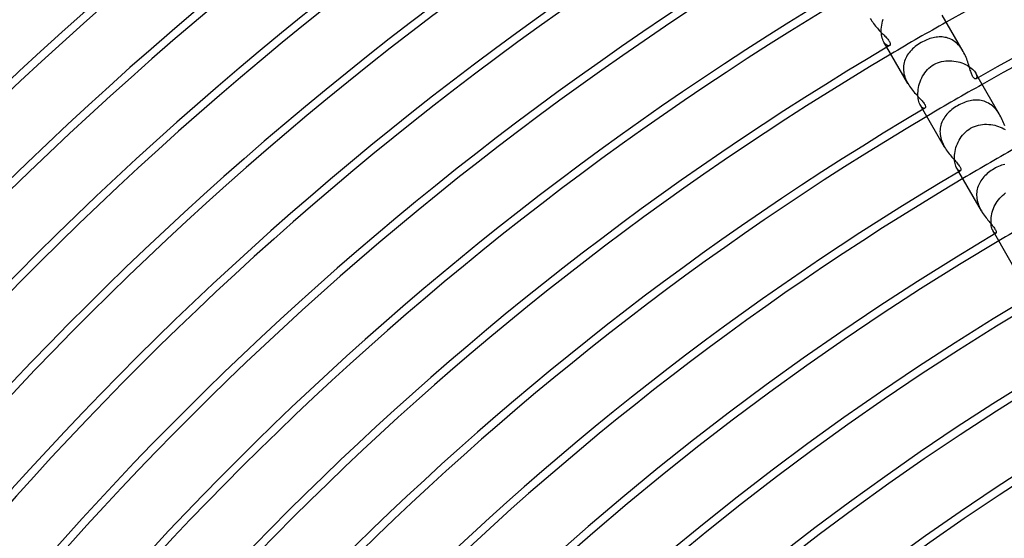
# Model space of a CAD drawing. Header units: millimetres. Extents: x -280 to 280, y -247 to 247.
# Tile 24 of 85: x -151 to -89, y 133 to 165. Entities that reach past the tile are written whole.
import ezdxf

# ---------------------------------------------------------------- set-up
doc = ezdxf.new("R2010")
doc.units = ezdxf.units.MM
doc.layers.add('HIDDEN', color=7, linetype='Continuous')
doc.layers.add('THICK', color=7, linetype='Continuous')

msp = doc.modelspace()

# ---------------------------------------------------------------- linework, layer by layer
at = {"layer": 'HIDDEN'}
for p, q in [((-97.766, 165.34), (-97.72, 165.256)), ((-97.03, 165.037), (-97.001, 165.165)), ((-97.001, 165.165), (-96.964, 165.293)), ((-97.076, 164.658), (-97.068, 164.782)), ((-97.076, 164.536), (-97.076, 164.658)), ((-97.068, 164.782), (-97.053, 164.909)), ((-97.053, 164.909), (-97.03, 165.037)), ((-97.07, 164.418), (-97.076, 164.536)), ((-97.057, 164.305), (-97.07, 164.418)), ((-97.038, 164.199), (-97.057, 164.305)), ((-97.014, 164.101), (-97.038, 164.199)), ((-96.984, 164.011), (-97.014, 164.101)), ((-96.95, 163.929), (-96.984, 164.011)), ((-96.912, 163.857), (-96.95, 163.929)), ((-94.311, 163.961), (-94.403, 163.918)), ((-94.218, 164.001), (-94.311, 163.961)), ((-94.124, 164.038), (-94.218, 164.001)), ((-94.03, 164.071), (-94.124, 164.038)), ((-93.935, 164.099), (-94.03, 164.071)), ((-93.84, 164.124), (-93.935, 164.099)), ((-93.745, 164.144), (-93.84, 164.124)), ((-93.65, 164.16), (-93.745, 164.144)), ((-93.556, 164.172), (-93.65, 164.16)), ((-93.462, 164.178), (-93.556, 164.172)), ((-93.368, 164.179), (-93.462, 164.178)), ((-93.275, 164.176), (-93.368, 164.179)), ((-93.182, 164.166), (-93.275, 164.176)), ((-93.091, 164.152), (-93.182, 164.166)), ((-93, 164.132), (-93.091, 164.152)), ((-92.91, 164.106), (-93, 164.132)), ((-92.822, 164.074), (-92.91, 164.106)), ((-92.735, 164.036), (-92.822, 164.074)), ((-92.65, 163.992), (-92.735, 164.036)), ((-92.567, 163.942), (-92.65, 163.992)), ((-92.487, 163.887), (-92.567, 163.942)), ((-96.871, 163.793), (-96.912, 163.857)), ((-96.727, 163.536), (-96.912, 163.857)), ((-96.828, 163.739), (-96.871, 163.793)), ((-96.784, 163.696), (-96.828, 163.739)), ((-96.741, 163.662), (-96.784, 163.696)), ((-96.699, 163.639), (-96.741, 163.662)), ((-96.658, 163.625), (-96.699, 163.639)), ((-96.622, 163.62), (-96.658, 163.625)), ((-96.589, 163.623), (-96.622, 163.62)), ((-96.56, 163.634), (-96.589, 163.623)), ((-95.197, 163.35), (-95.268, 163.272)), ((-95.121, 163.425), (-95.197, 163.35)), ((-95.04, 163.498), (-95.121, 163.425)), ((-94.956, 163.568), (-95.04, 163.498)), ((-94.868, 163.636), (-94.956, 163.568)), ((-94.776, 163.701), (-94.868, 163.636)), ((-94.681, 163.763), (-94.776, 163.701)), ((-94.583, 163.822), (-94.681, 163.763)), ((-94.494, 163.871), (-94.583, 163.822)), ((-94.403, 163.918), (-94.494, 163.871)), ((-92.409, 163.826), (-92.487, 163.887)), ((-92.334, 163.759), (-92.409, 163.826)), ((-92.261, 163.687), (-92.334, 163.759)), ((-92.193, 163.611), (-92.261, 163.687)), ((-92.128, 163.531), (-92.193, 163.611)), ((-92.067, 163.447), (-92.128, 163.531)), ((-92.009, 163.36), (-92.067, 163.447)), ((-91.955, 163.27), (-92.009, 163.36)), ((-95.59, 162.759), (-95.624, 162.666)), ((-95.55, 162.85), (-95.59, 162.759)), ((-95.505, 162.939), (-95.55, 162.85)), ((-95.453, 163.026), (-95.505, 162.939)), ((-95.397, 163.11), (-95.453, 163.026)), ((-95.335, 163.192), (-95.397, 163.11)), ((-95.268, 163.272), (-95.335, 163.192)), ((-93.043, 162.681), (-92.913, 162.689)), ((-92.913, 162.689), (-92.784, 162.69)), ((-92.784, 162.69), (-92.655, 162.684)), ((-95.695, 162.274), (-95.696, 162.173)), ((-95.696, 162.173), (-95.69, 162.071)), ((-95.687, 162.374), (-95.695, 162.274)), ((-95.673, 162.473), (-95.687, 162.374)), ((-95.652, 162.571), (-95.673, 162.473)), ((-95.624, 162.666), (-95.652, 162.571)), ((-94.271, 162.038), (-94.186, 162.133)), ((-94.186, 162.133), (-94.095, 162.222)), ((-94.095, 162.222), (-93.998, 162.304)), ((-93.998, 162.304), (-93.895, 162.379)), ((-93.895, 162.379), (-93.788, 162.446)), ((-93.788, 162.446), (-93.671, 162.508)), ((-93.671, 162.508), (-93.55, 162.561)), ((-93.55, 162.561), (-93.426, 162.604)), ((-93.426, 162.604), (-93.3, 162.638)), ((-93.3, 162.638), (-93.172, 162.664)), ((-93.172, 162.664), (-93.043, 162.681)), ((-92.655, 162.684), (-92.527, 162.67)), ((-92.527, 162.67), (-92.4, 162.649)), ((-92.4, 162.649), (-92.276, 162.621)), ((-92.276, 162.621), (-92.155, 162.588)), ((-92.155, 162.588), (-92.038, 162.549)), ((-92.038, 162.549), (-91.924, 162.504)), ((-91.924, 162.504), (-91.815, 162.454)), ((-91.815, 162.454), (-91.713, 162.401)), ((-91.713, 162.401), (-91.617, 162.344)), ((-91.617, 162.344), (-91.528, 162.284)), ((-91.528, 162.284), (-91.446, 162.221)), ((-91.446, 162.221), (-91.373, 162.158)), ((-91.373, 162.158), (-91.309, 162.094)), ((-91.309, 162.094), (-91.254, 162.031)), ((-95.69, 162.071), (-95.677, 161.968)), ((-95.677, 161.968), (-95.658, 161.865)), ((-95.658, 161.865), (-95.632, 161.762)), ((-95.632, 161.762), (-95.599, 161.66)), ((-95.599, 161.66), (-95.562, 161.56)), ((-95.562, 161.56), (-95.518, 161.461)), ((-95.518, 161.461), (-95.471, 161.364)), ((-94.648, 161.373), (-94.602, 161.492)), ((-94.602, 161.492), (-94.549, 161.608)), ((-94.549, 161.608), (-94.489, 161.721)), ((-94.489, 161.721), (-94.423, 161.831)), ((-94.423, 161.831), (-94.35, 161.937)), ((-94.35, 161.937), (-94.271, 162.038)), ((-91.254, 162.031), (-91.207, 161.969)), ((-91.207, 161.969), (-91.169, 161.909)), ((-91.013, 161.638), (-91.169, 161.91)), ((-91.169, 161.909), (-91.136, 161.845)), ((-91.125, 161.581), (-91.146, 161.563)), ((-91.136, 161.845), (-91.113, 161.785)), ((-91.109, 161.607), (-91.125, 161.581)), ((-91.113, 161.785), (-91.1, 161.73)), ((-91.099, 161.641), (-91.109, 161.607)), ((-91.1, 161.73), (-91.096, 161.682)), ((-91.096, 161.682), (-91.099, 161.641)), ((-95.471, 161.364), (-95.418, 161.269)), ((-94.78, 160.767), (-94.767, 160.888)), ((-94.767, 160.888), (-94.747, 161.009)), ((-94.747, 161.009), (-94.721, 161.131)), ((-94.721, 161.131), (-94.688, 161.252)), ((-94.688, 161.252), (-94.648, 161.373)), ((-94.786, 160.649), (-94.78, 160.767)), ((-94.786, 160.535), (-94.786, 160.649)), ((-94.78, 160.426), (-94.786, 160.535)), ((-94.767, 160.321), (-94.78, 160.426)), ((-94.749, 160.222), (-94.767, 160.321)), ((-94.726, 160.131), (-94.749, 160.222)), ((-94.698, 160.049), (-94.726, 160.131)), ((-94.667, 159.975), (-94.698, 160.049)), ((-94.633, 159.91), (-94.667, 159.975)), ((-94.594, 159.849), (-94.633, 159.91)), ((-94.477, 159.638), (-94.633, 159.91)), ((-94.554, 159.8), (-94.594, 159.849)), ((-94.513, 159.761), (-94.554, 159.8)), ((-94.474, 159.733), (-94.513, 159.761)), ((-94.436, 159.715), (-94.474, 159.733)), ((-94.402, 159.706), (-94.436, 159.715)), ((-94.371, 159.707), (-94.402, 159.706)), ((-94.345, 159.716), (-94.371, 159.707)), ((-92.662, 159.629), (-92.744, 159.561)), ((-92.577, 159.694), (-92.662, 159.629)), ((-92.489, 159.757), (-92.577, 159.694)), ((-92.397, 159.817), (-92.489, 159.757)), ((-92.303, 159.873), (-92.397, 159.817)), ((-92.21, 159.925), (-92.303, 159.873)), ((-92.115, 159.973), (-92.21, 159.925)), ((-92.019, 160.018), (-92.115, 159.973)), ((-91.921, 160.059), (-92.019, 160.018)), ((-91.823, 160.095), (-91.921, 160.059)), ((-91.724, 160.128), (-91.823, 160.095)), ((-91.625, 160.156), (-91.724, 160.128)), ((-91.525, 160.179), (-91.625, 160.156)), ((-91.426, 160.197), (-91.525, 160.179)), ((-91.327, 160.211), (-91.426, 160.197)), ((-91.228, 160.219), (-91.327, 160.211)), ((-91.129, 160.222), (-91.228, 160.219)), ((-91.031, 160.219), (-91.129, 160.222)), ((-90.933, 160.211), (-91.031, 160.219)), ((-90.837, 160.197), (-90.933, 160.211)), ((-90.741, 160.176), (-90.837, 160.197)), ((-90.646, 160.149), (-90.741, 160.176)), ((-90.553, 160.116), (-90.646, 160.149)), ((-90.462, 160.077), (-90.553, 160.116)), ((-90.374, 160.031), (-90.462, 160.077)), ((-90.287, 159.979), (-90.374, 160.031)), ((-90.202, 159.921), (-90.287, 159.979)), ((-90.121, 159.857), (-90.202, 159.921)), ((-90.042, 159.787), (-90.121, 159.857)), ((-89.968, 159.712), (-90.042, 159.787)), ((-89.897, 159.633), (-89.968, 159.712)), ((-89.83, 159.55), (-89.897, 159.633)), ((-93.201, 159.016), (-93.247, 158.929)), ((-93.149, 159.1), (-93.201, 159.016)), ((-93.093, 159.183), (-93.149, 159.1)), ((-93.032, 159.263), (-93.093, 159.183)), ((-92.967, 159.341), (-93.032, 159.263)), ((-92.896, 159.417), (-92.967, 159.341)), ((-92.822, 159.49), (-92.896, 159.417)), ((-92.744, 159.561), (-92.822, 159.49)), ((-89.766, 159.462), (-89.83, 159.55)), ((-89.707, 159.372), (-89.766, 159.462)), ((-89.651, 159.28), (-89.707, 159.372)), ((-93.391, 158.462), (-93.401, 158.364)), ((-93.374, 158.559), (-93.391, 158.462)), ((-93.351, 158.655), (-93.374, 158.559)), ((-93.322, 158.748), (-93.351, 158.655)), ((-93.287, 158.839), (-93.322, 158.748)), ((-93.247, 158.929), (-93.287, 158.839)), ((-91.705, 158.312), (-91.598, 158.39)), ((-91.598, 158.39), (-91.487, 158.46)), ((-91.487, 158.46), (-91.37, 158.522)), ((-91.37, 158.522), (-91.25, 158.574)), ((-91.25, 158.574), (-91.127, 158.618)), ((-91.127, 158.618), (-91.001, 158.653)), ((-91.001, 158.653), (-90.873, 158.68)), ((-90.873, 158.68), (-90.745, 158.698)), ((-90.745, 158.698), (-90.615, 158.708)), ((-90.615, 158.708), (-90.485, 158.71)), ((-90.485, 158.71), (-90.356, 158.705)), ((-90.356, 158.705), (-90.228, 158.692)), ((-90.228, 158.692), (-90.102, 158.673)), ((-90.102, 158.673), (-89.978, 158.646)), ((-89.978, 158.646), (-89.858, 158.614)), ((-89.858, 158.614), (-89.741, 158.576)), ((-89.741, 158.576), (-89.628, 158.533)), ((-89.628, 158.533), (-89.52, 158.485)), ((-89.52, 158.485), (-89.418, 158.433)), ((-89.418, 158.433), (-89.324, 158.378)), ((-93.401, 158.364), (-93.405, 158.265)), ((-93.405, 158.265), (-93.402, 158.165)), ((-93.402, 158.165), (-93.393, 158.063)), ((-93.393, 158.063), (-93.377, 157.962)), ((-93.377, 157.962), (-93.355, 157.861)), ((-93.355, 157.861), (-93.328, 157.76)), ((-93.328, 157.76), (-93.295, 157.661)), ((-92.207, 157.713), (-92.141, 157.824)), ((-92.141, 157.824), (-92.068, 157.931)), ((-92.068, 157.931), (-91.988, 158.034)), ((-91.988, 158.034), (-91.9, 158.133)), ((-91.9, 158.133), (-91.806, 158.226)), ((-91.806, 158.226), (-91.705, 158.312)), ((-93.295, 157.661), (-93.256, 157.563)), ((-93.256, 157.563), (-93.213, 157.466)), ((-93.213, 157.466), (-93.166, 157.372)), ((-93.166, 157.372), (-93.115, 157.28)), ((-92.435, 157.128), (-92.403, 157.247)), ((-92.403, 157.247), (-92.364, 157.366)), ((-92.364, 157.366), (-92.318, 157.484)), ((-92.318, 157.484), (-92.266, 157.599)), ((-92.266, 157.599), (-92.207, 157.713)), ((-92.498, 156.66), (-92.492, 156.773)), ((-92.497, 156.55), (-92.498, 156.66)), ((-92.491, 156.445), (-92.497, 156.55)), ((-92.492, 156.773), (-92.479, 156.89)), ((-92.479, 156.89), (-92.46, 157.009)), ((-92.46, 157.009), (-92.435, 157.128)), ((-92.479, 156.346), (-92.491, 156.445)), ((-92.462, 156.253), (-92.479, 156.346)), ((-92.44, 156.168), (-92.462, 156.253)), ((-92.415, 156.092), (-92.44, 156.168)), ((-92.386, 156.024), (-92.415, 156.092)), ((-92.356, 155.965), (-92.386, 156.024)), ((-92.319, 155.908), (-92.356, 155.965)), ((-92.227, 155.741), (-92.356, 155.965)), ((-90.022, 155.923), (-90.112, 155.869)), ((-89.93, 155.974), (-90.022, 155.923)), ((-89.836, 156.021), (-89.93, 155.974)), ((-89.74, 156.065), (-89.836, 156.021)), ((-89.644, 156.105), (-89.74, 156.065)), ((-89.547, 156.141), (-89.644, 156.105)), ((-89.449, 156.172), (-89.547, 156.141)), ((-89.351, 156.199), (-89.449, 156.172)), ((-92.281, 155.863), (-92.319, 155.908)), ((-92.245, 155.83), (-92.281, 155.863)), ((-92.209, 155.807), (-92.245, 155.83)), ((-92.177, 155.795), (-92.209, 155.807)), ((-92.149, 155.793), (-92.177, 155.795)), ((-92.125, 155.801), (-92.149, 155.793)), ((-90.726, 155.335), (-90.787, 155.257)), ((-90.662, 155.411), (-90.726, 155.335)), ((-90.593, 155.484), (-90.662, 155.411)), ((-90.521, 155.555), (-90.593, 155.484)), ((-90.445, 155.623), (-90.521, 155.555)), ((-90.366, 155.689), (-90.445, 155.623)), ((-90.284, 155.752), (-90.366, 155.689)), ((-90.199, 155.812), (-90.284, 155.752)), ((-90.112, 155.869), (-90.199, 155.812)), ((-91.048, 154.74), (-91.073, 154.647)), ((-91.017, 154.832), (-91.048, 154.74)), ((-90.981, 154.921), (-91.017, 154.832)), ((-90.94, 155.008), (-90.981, 154.921)), ((-90.894, 155.093), (-90.94, 155.008)), ((-90.843, 155.176), (-90.894, 155.093)), ((-90.787, 155.257), (-90.843, 155.176)), ((-91.111, 154.357), (-91.112, 154.258)), ((-91.112, 154.258), (-91.106, 154.159)), ((-91.104, 154.455), (-91.111, 154.357)), ((-91.106, 154.159), (-91.094, 154.058)), ((-91.092, 154.551), (-91.104, 154.455)), ((-91.073, 154.647), (-91.092, 154.551)), ((-89.748, 153.98), (-89.668, 154.077)), ((-89.668, 154.077), (-89.583, 154.169)), ((-89.583, 154.169), (-89.492, 154.255)), ((-89.492, 154.255), (-89.396, 154.335)), ((-89.396, 154.335), (-89.294, 154.409)), ((-91.094, 154.058), (-91.076, 153.958)), ((-91.076, 153.958), (-91.052, 153.858)), ((-91.052, 153.858), (-91.023, 153.759)), ((-91.023, 153.759), (-90.989, 153.661)), ((-90.989, 153.661), (-90.95, 153.565)), ((-90.95, 153.565), (-90.907, 153.47)), ((-90.907, 153.47), (-90.859, 153.377)), ((-90.051, 153.441), (-90.003, 153.554)), ((-90.003, 153.554), (-89.948, 153.665)), ((-89.948, 153.665), (-89.888, 153.773)), ((-89.888, 153.773), (-89.821, 153.879)), ((-89.821, 153.879), (-89.748, 153.98)), ((-90.859, 153.377), (-90.809, 153.286)), ((-90.206, 152.758), (-90.196, 152.868)), ((-90.196, 152.868), (-90.18, 152.981)), ((-90.18, 152.981), (-90.157, 153.095)), ((-90.157, 153.095), (-90.128, 153.211)), ((-90.128, 153.211), (-90.093, 153.326)), ((-90.093, 153.326), (-90.051, 153.441)), ((-90.211, 152.652), (-90.206, 152.758)), ((-90.209, 152.549), (-90.211, 152.652)), ((-90.202, 152.452), (-90.209, 152.549)), ((-90.191, 152.362), (-90.202, 152.452)), ((-90.174, 152.278), (-90.191, 152.362)), ((-90.155, 152.202), (-90.174, 152.278)), ((-90.132, 152.134), (-90.155, 152.202)), ((-90.106, 152.074), (-90.132, 152.134)), ((-90.079, 152.022), (-90.106, 152.074)), ((-89.976, 151.844), (-90.08, 152.022)), ((-90.045, 151.97), (-90.079, 152.022)), ((-90.011, 151.931), (-90.045, 151.97)), ((-89.978, 151.903), (-90.011, 151.931)), ((-89.948, 151.887), (-89.978, 151.903)), ((-89.922, 151.883), (-89.948, 151.887)), ((-89.901, 151.888), (-89.922, 151.883))]:
    msp.add_line(p, q, dxfattribs=at)
for radius, start, end in [(189.5, 119.39529, 120.60469), (185, 119.38057, 120.61942), (180.5, 119.36516, 120.63489), (176, 119.34888, 120.6511), (150, 0, 180.00002)]:
    msp.add_arc((0, 0), radius, start, end, dxfattribs=at)
at = {"layer": 'THICK'}
for p, q in [((-97.72, 165.256), (-97.67, 165.172)), ((-97.67, 165.172), (-97.617, 165.091)), ((-91.955, 163.27), (-93.263, 165.536)), ((-97.617, 165.091), (-97.561, 165.012)), ((-97.561, 165.012), (-97.503, 164.935)), ((-97.503, 164.935), (-97.444, 164.86)), ((-97.444, 164.86), (-97.384, 164.787)), ((-97.384, 164.787), (-97.323, 164.717)), ((-97.323, 164.717), (-97.262, 164.649)), ((-97.262, 164.649), (-97.201, 164.583)), ((-97.201, 164.583), (-97.14, 164.52)), ((-97.14, 164.52), (-97.081, 164.458)), ((-97.081, 164.458), (-97.022, 164.399)), ((-97.022, 164.399), (-96.964, 164.341)), ((-96.964, 164.341), (-96.908, 164.284)), ((-96.908, 164.284), (-96.854, 164.23)), ((-96.854, 164.23), (-96.802, 164.177)), ((-96.802, 164.177), (-96.754, 164.125)), ((-96.754, 164.125), (-96.709, 164.076)), ((-96.709, 164.076), (-96.668, 164.028)), ((-96.668, 164.028), (-96.632, 163.982)), ((-96.632, 163.982), (-96.6, 163.939)), ((-96.6, 163.939), (-96.573, 163.897)), ((-95.419, 161.27), (-96.727, 163.536)), ((-96.573, 163.897), (-96.552, 163.858)), ((-96.545, 163.646), (-96.56, 163.634)), ((-96.552, 163.858), (-96.535, 163.822)), ((-96.532, 163.661), (-96.545, 163.646)), ((-96.535, 163.822), (-96.523, 163.787)), ((-96.522, 163.68), (-96.532, 163.661)), ((-96.523, 163.787), (-96.516, 163.755)), ((-96.516, 163.702), (-96.522, 163.68)), ((-96.516, 163.755), (-96.514, 163.727)), ((-96.514, 163.727), (-96.516, 163.702)), ((-91.904, 163.177), (-91.955, 163.27)), ((-91.856, 163.084), (-91.904, 163.177)), ((-91.812, 162.99), (-91.856, 163.084)), ((-91.772, 162.895), (-91.812, 162.99)), ((-91.734, 162.801), (-91.772, 162.895)), ((-91.699, 162.707), (-91.734, 162.801)), ((-91.666, 162.614), (-91.699, 162.707)), ((-91.636, 162.522), (-91.666, 162.614)), ((-91.607, 162.432), (-91.636, 162.522)), ((-91.58, 162.345), (-91.607, 162.432)), ((-91.554, 162.26), (-91.58, 162.345)), ((-91.529, 162.178), (-91.554, 162.26)), ((-91.505, 162.1), (-91.529, 162.178)), ((-91.481, 162.025), (-91.505, 162.1)), ((-91.458, 161.955), (-91.481, 162.025)), ((-91.434, 161.89), (-91.458, 161.955)), ((-91.41, 161.83), (-91.434, 161.89)), ((-91.387, 161.775), (-91.41, 161.83)), ((-91.362, 161.726), (-91.387, 161.775)), ((-91.338, 161.683), (-91.362, 161.726)), ((-91.313, 161.646), (-91.338, 161.683)), ((-91.288, 161.616), (-91.313, 161.646)), ((-91.264, 161.592), (-91.288, 161.616)), ((-91.241, 161.575), (-91.264, 161.592)), ((-91.22, 161.563), (-91.241, 161.575)), ((-91.199, 161.556), (-91.22, 161.563)), ((-91.18, 161.554), (-91.199, 161.556)), ((-91.162, 161.557), (-91.18, 161.554)), ((-91.146, 161.563), (-91.162, 161.557)), ((-89.651, 159.28), (-91.013, 161.638)), ((-95.418, 161.269), (-95.363, 161.178)), ((-95.363, 161.178), (-95.305, 161.089)), ((-95.305, 161.089), (-95.244, 161.003)), ((-95.244, 161.003), (-95.182, 160.92)), ((-95.182, 160.92), (-95.118, 160.839)), ((-95.118, 160.839), (-95.054, 160.761)), ((-95.054, 160.761), (-94.99, 160.686)), ((-94.99, 160.686), (-94.926, 160.614)), ((-94.926, 160.614), (-94.863, 160.545)), ((-94.863, 160.545), (-94.801, 160.478)), ((-94.801, 160.478), (-94.741, 160.414)), ((-94.741, 160.414), (-94.683, 160.352)), ((-94.683, 160.352), (-94.627, 160.292)), ((-94.627, 160.292), (-94.574, 160.233)), ((-94.574, 160.233), (-94.523, 160.176)), ((-94.523, 160.176), (-94.476, 160.12)), ((-93.115, 157.28), (-94.477, 159.638)), ((-94.476, 160.12), (-94.434, 160.066)), ((-94.434, 160.066), (-94.396, 160.014)), ((-94.396, 160.014), (-94.365, 159.964)), ((-94.365, 159.964), (-94.34, 159.918)), ((-94.328, 159.73), (-94.345, 159.716)), ((-94.34, 159.918), (-94.323, 159.876)), ((-94.316, 159.75), (-94.328, 159.73)), ((-94.323, 159.876), (-94.312, 159.837)), ((-94.308, 159.774), (-94.316, 159.75)), ((-94.312, 159.837), (-94.307, 159.804)), ((-94.307, 159.804), (-94.308, 159.774)), ((-89.599, 159.186), (-89.651, 159.28)), ((-89.551, 159.092), (-89.599, 159.186)), ((-89.506, 158.996), (-89.551, 159.092)), ((-89.464, 158.901), (-89.506, 158.996)), ((-89.425, 158.806), (-89.464, 158.901)), ((-89.389, 158.712), (-89.425, 158.806)), ((-89.355, 158.619), (-89.389, 158.712)), ((-93.115, 157.28), (-93.062, 157.192)), ((-93.062, 157.192), (-93.007, 157.106)), ((-93.007, 157.106), (-92.95, 157.023)), ((-92.95, 157.023), (-92.891, 156.943)), ((-92.891, 156.943), (-92.831, 156.865)), ((-92.831, 156.865), (-92.771, 156.79)), ((-92.771, 156.79), (-92.712, 156.718)), ((-92.712, 156.718), (-92.653, 156.648)), ((-92.653, 156.648), (-92.594, 156.581)), ((-92.594, 156.581), (-92.538, 156.517)), ((-92.538, 156.517), (-92.482, 156.454)), ((-92.482, 156.454), (-92.429, 156.393)), ((-92.429, 156.393), (-92.377, 156.334)), ((-92.377, 156.334), (-92.329, 156.277)), ((-92.329, 156.277), (-92.283, 156.221)), ((-92.283, 156.221), (-92.241, 156.167)), ((-92.241, 156.167), (-92.204, 156.116)), ((-92.204, 156.116), (-92.171, 156.067)), ((-92.171, 156.067), (-92.145, 156.022)), ((-92.145, 156.022), (-92.124, 155.98)), ((-92.124, 155.98), (-92.109, 155.942)), ((-92.109, 155.942), (-92.099, 155.908)), ((-90.81, 153.288), (-92.227, 155.741)), ((-92.111, 155.813), (-92.125, 155.801)), ((-92.101, 155.83), (-92.111, 155.813)), ((-92.096, 155.851), (-92.101, 155.83)), ((-92.099, 155.908), (-92.095, 155.877)), ((-92.095, 155.877), (-92.096, 155.851)), ((-90.809, 153.286), (-90.755, 153.196)), ((-90.755, 153.196), (-90.698, 153.108)), ((-90.698, 153.108), (-90.639, 153.022)), ((-90.639, 153.022), (-90.58, 152.939)), ((-90.58, 152.939), (-90.52, 152.86)), ((-90.52, 152.86), (-90.46, 152.783)), ((-90.46, 152.783), (-90.4, 152.709)), ((-90.4, 152.709), (-90.342, 152.639)), ((-90.342, 152.639), (-90.285, 152.57)), ((-90.285, 152.57), (-90.231, 152.505)), ((-90.231, 152.505), (-90.178, 152.442)), ((-90.178, 152.442), (-90.128, 152.38)), ((-90.128, 152.38), (-90.08, 152.32)), ((-90.08, 152.32), (-90.037, 152.263)), ((-90.037, 152.263), (-89.997, 152.207)), ((-89.997, 152.207), (-89.962, 152.154)), ((-88.503, 149.292), (-89.976, 151.844)), ((-89.962, 152.154), (-89.932, 152.105)), ((-89.932, 152.105), (-89.909, 152.06)), ((-89.909, 152.06), (-89.893, 152.02)), ((-89.89, 151.898), (-89.901, 151.888)), ((-89.893, 152.02), (-89.883, 151.986)), ((-89.882, 151.913), (-89.89, 151.898)), ((-89.883, 151.986), (-89.878, 151.957)), ((-89.878, 151.933), (-89.882, 151.913)), ((-89.878, 151.957), (-89.878, 151.933))]:
    msp.add_line(p, q, dxfattribs=at)
for radius, start, end in [(240, 120.4775, 179.52252), (236, 120.43647, 179.56354), (234.5, 120.48867, 179.51134), (230.5, 120.27289, 179.72712), (230, 120.49824, 179.50178), (226, 120.31042, 179.68953), (225.5, 120.50815, 179.49181), (221.5, 120.34486, 179.65516), (221, 120.51852, 179.48149), (189.5, 60.60473, 119.39529), (217, 120.377, 179.62296), (216.5, 120.52929, 179.47072), (185.5, 60.57052, 119.4295), (185, 60.61945, 119.38057), (212.5, 120.40748, 179.59253), (212, 120.54052, 179.45949), (208, 120.43665, 179.56331), (207.5, 120.55227, 179.44775), (203.5, 120.46483, 179.53518), (203, 120.56447, 179.43548), (199, 120.49211, 179.50785), (198.5, 120.57731, 179.42271), (194.5, 120.51875, 179.48121), (194, 120.59071, 179.4093), (190, 120.54488, 179.45514), (189.5, 120.60469, 179.39526), (185.5, 120.57055, 179.42947), (185, 120.61942, 179.3806), (181, 120.59581, 179.4042), (180.5, 120.63489, 179.36513), (176.5, 120.62079, 179.37922), (176, 120.6511, 179.34891), (172, 120.64549, 179.35453), (171.5, 120.66818, 179.33184), (167.5, 120.67001, 179.33), (167, 120.68617, 179.31379), (163, 120.6943, 179.30571), (162.5, 120.70519, 179.29482), (158.5, 120.71848, 179.28153), (158, 120.7253, 179.27471)]:
    msp.add_arc((0, 0), radius, start, end, dxfattribs=at)

doc.saveas('drawing.dxf')
